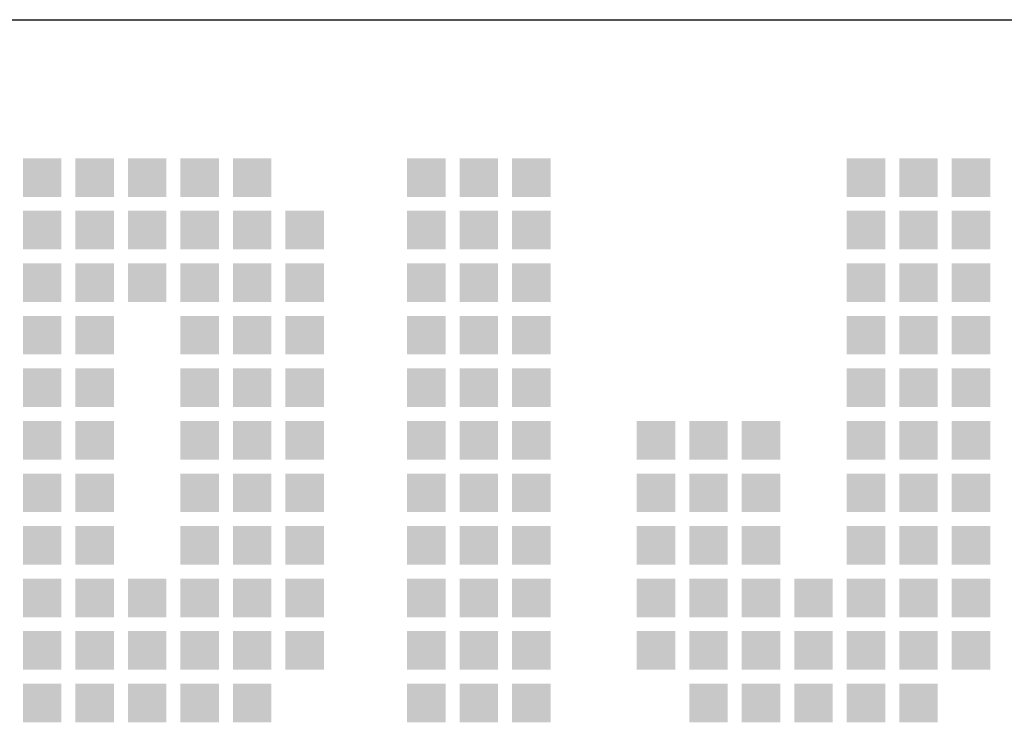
# Model space of a CAD drawing. Extents: x 0 to 84710, y 0 to 29700.
# Tile 33 of 38: x 79494 to 80814, y 5449 to 6390. Entities that reach past the tile are written whole.
import ezdxf
from ezdxf.enums import TextEntityAlignment as Align

# ---------------------------------------------------------------- set-up
doc = ezdxf.new("R2010")
doc.units = 0
doc.header["$LTSCALE"] = 100
for name, color, linetype in [('00att025', 2, 'Continuous'), ('00att035', 3, 'Continuous'), ('00att050', 4, 'Continuous'), ('BL$4----', 7, 'Continuous'), ('LAAG_1', 160, 'Continuous')]:
    doc.layers.add(name, color=color, linetype=linetype)
doc.styles.add('BURO-018', font='BUROFONT.shx', dxfattribs={"height": 180})
doc.styles.add('BURO-025', font='BUROFONT.shx', dxfattribs={"height": 250})
doc.styles.add('BURO-050', font='BUROFONT.shx', dxfattribs={"height": 500})

# ---------------------------------------------------------------- blocks, each defined once
blk = doc.blocks.new('STEMPEL GEERDIJK-NIEUW')
at = {"layer": 'LAAG_1', "ltscale": 0.22}
for points in [[(-52.122, 62.043), (-52.122, 61.526), (-51.605, 61.526), (-51.605, 62.043), (-51.644, 62.043)], [(-51.418, 62.043), (-51.418, 61.526), (-50.901, 61.526), (-50.901, 62.043), (-50.94, 62.043)], [(-50.714, 62.043), (-50.714, 61.526), (-50.197, 61.526), (-50.197, 62.043), (-50.236, 62.043)], [(-50.01, 62.043), (-50.01, 61.526), (-49.493, 61.526), (-49.493, 62.043), (-49.532, 62.043)], [(-49.306, 62.043), (-49.306, 61.526), (-48.789, 61.526), (-48.789, 62.043), (-48.828, 62.043)], [(-46.972, 62.043), (-46.972, 61.526), (-46.454, 61.526), (-46.454, 62.043), (-46.493, 62.043)], [(-46.268, 62.043), (-46.268, 61.526), (-45.751, 61.526), (-45.751, 62.043), (-45.789, 62.043)], [(-45.564, 62.043), (-45.564, 61.526), (-45.047, 61.526), (-45.047, 62.043), (-45.085, 62.043)], [(-41.078, 62.043), (-41.078, 61.526), (-40.56, 61.526), (-40.56, 62.043), (-40.599, 62.043)], [(-40.374, 62.043), (-40.374, 61.526), (-39.856, 61.526), (-39.856, 62.043), (-39.895, 62.043)], [(-39.67, 62.043), (-39.67, 61.526), (-39.152, 61.526), (-39.152, 62.043), (-39.191, 62.043)], [(-52.122, 61.339), (-52.122, 60.822), (-51.605, 60.822), (-51.605, 61.339), (-51.644, 61.339)], [(-51.418, 61.339), (-51.418, 60.822), (-50.901, 60.822), (-50.901, 61.339), (-50.94, 61.339)], [(-50.714, 61.339), (-50.714, 60.822), (-50.197, 60.822), (-50.197, 61.339), (-50.236, 61.339)], [(-50.01, 61.339), (-50.01, 60.822), (-49.493, 60.822), (-49.493, 61.339), (-49.532, 61.339)], [(-49.306, 61.339), (-49.306, 60.822), (-48.789, 60.822), (-48.789, 61.339), (-48.828, 61.339)], [(-48.602, 61.339), (-48.602, 60.822), (-48.085, 60.822), (-48.085, 61.339), (-48.124, 61.339)], [(-46.972, 61.339), (-46.972, 60.822), (-46.454, 60.822), (-46.454, 61.339), (-46.493, 61.339)], [(-46.268, 61.339), (-46.268, 60.822), (-45.751, 60.822), (-45.751, 61.339), (-45.789, 61.339)], [(-45.564, 61.339), (-45.564, 60.822), (-45.047, 60.822), (-45.047, 61.339), (-45.085, 61.339)], [(-41.078, 61.339), (-41.078, 60.822), (-40.56, 60.822), (-40.56, 61.339), (-40.599, 61.339)], [(-40.374, 61.339), (-40.374, 60.822), (-39.856, 60.822), (-39.856, 61.339), (-39.895, 61.339)], [(-39.67, 61.339), (-39.67, 60.822), (-39.152, 60.822), (-39.152, 61.339), (-39.191, 61.339)], [(-52.122, 60.635), (-52.122, 60.118), (-51.605, 60.118), (-51.605, 60.635), (-51.644, 60.635)], [(-51.418, 60.635), (-51.418, 60.118), (-50.901, 60.118), (-50.901, 60.635), (-50.94, 60.635)], [(-50.714, 60.635), (-50.714, 60.118), (-50.197, 60.118), (-50.197, 60.635), (-50.236, 60.635)], [(-50.01, 60.635), (-50.01, 60.118), (-49.493, 60.118), (-49.493, 60.635), (-49.532, 60.635)], [(-49.306, 60.635), (-49.306, 60.118), (-48.789, 60.118), (-48.789, 60.635), (-48.828, 60.635)], [(-48.602, 60.635), (-48.602, 60.118), (-48.085, 60.118), (-48.085, 60.635), (-48.124, 60.635)], [(-46.972, 60.635), (-46.972, 60.118), (-46.454, 60.118), (-46.454, 60.635), (-46.493, 60.635)], [(-46.268, 60.635), (-46.268, 60.118), (-45.751, 60.118), (-45.751, 60.635), (-45.789, 60.635)], [(-45.564, 60.635), (-45.564, 60.118), (-45.047, 60.118), (-45.047, 60.635), (-45.085, 60.635)], [(-41.078, 60.635), (-41.078, 60.118), (-40.56, 60.118), (-40.56, 60.635), (-40.599, 60.635)], [(-40.374, 60.635), (-40.374, 60.118), (-39.856, 60.118), (-39.856, 60.635), (-39.895, 60.635)], [(-39.67, 60.635), (-39.67, 60.118), (-39.152, 60.118), (-39.152, 60.635), (-39.191, 60.635)], [(-52.122, 59.931), (-52.122, 59.414), (-51.605, 59.414), (-51.605, 59.931), (-51.644, 59.931)], [(-51.418, 59.931), (-51.418, 59.414), (-50.901, 59.414), (-50.901, 59.931), (-50.94, 59.931)], [(-50.01, 59.931), (-50.01, 59.414), (-49.493, 59.414), (-49.493, 59.931), (-49.532, 59.931)], [(-49.306, 59.931), (-49.306, 59.414), (-48.789, 59.414), (-48.789, 59.931), (-48.828, 59.931)], [(-48.602, 59.931), (-48.602, 59.414), (-48.085, 59.414), (-48.085, 59.931), (-48.124, 59.931)], [(-46.972, 59.931), (-46.972, 59.414), (-46.454, 59.414), (-46.454, 59.931), (-46.493, 59.931)], [(-46.268, 59.931), (-46.268, 59.414), (-45.751, 59.414), (-45.751, 59.931), (-45.789, 59.931)], [(-45.564, 59.931), (-45.564, 59.414), (-45.047, 59.414), (-45.047, 59.931), (-45.085, 59.931)], [(-41.078, 59.931), (-41.078, 59.414), (-40.56, 59.414), (-40.56, 59.931), (-40.599, 59.931)], [(-40.374, 59.931), (-40.374, 59.414), (-39.856, 59.414), (-39.856, 59.931), (-39.895, 59.931)], [(-39.67, 59.931), (-39.67, 59.414), (-39.152, 59.414), (-39.152, 59.931), (-39.191, 59.931)], [(-52.122, 59.227), (-52.122, 58.71), (-51.605, 58.71), (-51.605, 59.227), (-51.644, 59.227)], [(-51.418, 59.227), (-51.418, 58.71), (-50.901, 58.71), (-50.901, 59.227), (-50.94, 59.227)], [(-50.01, 59.227), (-50.01, 58.71), (-49.493, 58.71), (-49.493, 59.227), (-49.532, 59.227)], [(-49.306, 59.227), (-49.306, 58.71), (-48.789, 58.71), (-48.789, 59.227), (-48.828, 59.227)], [(-48.602, 59.227), (-48.602, 58.71), (-48.085, 58.71), (-48.085, 59.227), (-48.124, 59.227)], [(-46.972, 59.227), (-46.972, 58.71), (-46.454, 58.71), (-46.454, 59.227), (-46.493, 59.227)], [(-46.268, 59.227), (-46.268, 58.71), (-45.751, 58.71), (-45.751, 59.227), (-45.789, 59.227)], [(-45.564, 59.227), (-45.564, 58.71), (-45.047, 58.71), (-45.047, 59.227), (-45.085, 59.227)], [(-41.078, 59.227), (-41.078, 58.71), (-40.56, 58.71), (-40.56, 59.227), (-40.599, 59.227)], [(-40.374, 59.227), (-40.374, 58.71), (-39.856, 58.71), (-39.856, 59.227), (-39.895, 59.227)], [(-39.67, 59.227), (-39.67, 58.71), (-39.152, 58.71), (-39.152, 59.227), (-39.191, 59.227)], [(-52.122, 58.523), (-52.122, 58.005), (-51.605, 58.005), (-51.605, 58.523), (-51.644, 58.523)], [(-51.418, 58.523), (-51.418, 58.005), (-50.901, 58.005), (-50.901, 58.523), (-50.94, 58.523)], [(-50.01, 58.523), (-50.01, 58.005), (-49.493, 58.005), (-49.493, 58.523), (-49.532, 58.523)], [(-49.306, 58.523), (-49.306, 58.005), (-48.789, 58.005), (-48.789, 58.523), (-48.828, 58.523)], [(-48.602, 58.523), (-48.602, 58.005), (-48.085, 58.005), (-48.085, 58.523), (-48.124, 58.523)], [(-46.972, 58.523), (-46.972, 58.005), (-46.454, 58.005), (-46.454, 58.523), (-46.493, 58.523)], [(-46.268, 58.523), (-46.268, 58.005), (-45.751, 58.005), (-45.751, 58.523), (-45.789, 58.523)], [(-45.564, 58.523), (-45.564, 58.005), (-45.047, 58.005), (-45.047, 58.523), (-45.085, 58.523)], [(-43.893, 58.523), (-43.893, 58.005), (-43.376, 58.005), (-43.376, 58.523), (-43.415, 58.523)], [(-43.189, 58.523), (-43.189, 58.005), (-42.672, 58.005), (-42.672, 58.523), (-42.711, 58.523)], [(-42.485, 58.523), (-42.485, 58.005), (-41.968, 58.005), (-41.968, 58.523), (-42.007, 58.523)], [(-41.078, 58.523), (-41.078, 58.005), (-40.56, 58.005), (-40.56, 58.523), (-40.599, 58.523)], [(-40.374, 58.523), (-40.374, 58.005), (-39.856, 58.005), (-39.856, 58.523), (-39.895, 58.523)], [(-39.67, 58.523), (-39.67, 58.005), (-39.152, 58.005), (-39.152, 58.523), (-39.191, 58.523)], [(-52.122, 57.819), (-52.122, 57.302), (-51.605, 57.302), (-51.605, 57.819), (-51.644, 57.819)], [(-51.418, 57.819), (-51.418, 57.302), (-50.901, 57.302), (-50.901, 57.819), (-50.94, 57.819)], [(-50.01, 57.819), (-50.01, 57.302), (-49.493, 57.302), (-49.493, 57.819), (-49.532, 57.819)], [(-49.306, 57.819), (-49.306, 57.302), (-48.789, 57.302), (-48.789, 57.819), (-48.828, 57.819)], [(-48.602, 57.819), (-48.602, 57.302), (-48.085, 57.302), (-48.085, 57.819), (-48.124, 57.819)], [(-46.972, 57.819), (-46.972, 57.302), (-46.454, 57.302), (-46.454, 57.819), (-46.493, 57.819)], [(-46.268, 57.819), (-46.268, 57.302), (-45.751, 57.302), (-45.751, 57.819), (-45.789, 57.819)], [(-45.564, 57.819), (-45.564, 57.302), (-45.047, 57.302), (-45.047, 57.819), (-45.085, 57.819)], [(-43.893, 57.819), (-43.893, 57.302), (-43.376, 57.302), (-43.376, 57.819), (-43.415, 57.819)], [(-43.189, 57.819), (-43.189, 57.302), (-42.672, 57.302), (-42.672, 57.819), (-42.711, 57.819)], [(-42.485, 57.819), (-42.485, 57.302), (-41.968, 57.302), (-41.968, 57.819), (-42.007, 57.819)], [(-41.078, 57.819), (-41.078, 57.302), (-40.56, 57.302), (-40.56, 57.819), (-40.599, 57.819)], [(-40.374, 57.819), (-40.374, 57.302), (-39.856, 57.302), (-39.856, 57.819), (-39.895, 57.819)], [(-39.67, 57.819), (-39.67, 57.302), (-39.152, 57.302), (-39.152, 57.819), (-39.191, 57.819)], [(-52.122, 57.115), (-52.122, 56.598), (-51.605, 56.598), (-51.605, 57.115), (-51.644, 57.115)], [(-51.418, 57.115), (-51.418, 56.598), (-50.901, 56.598), (-50.901, 57.115), (-50.94, 57.115)], [(-50.01, 57.115), (-50.01, 56.598), (-49.493, 56.598), (-49.493, 57.115), (-49.532, 57.115)], [(-49.306, 57.115), (-49.306, 56.598), (-48.789, 56.598), (-48.789, 57.115), (-48.828, 57.115)], [(-48.602, 57.115), (-48.602, 56.598), (-48.085, 56.598), (-48.085, 57.115), (-48.124, 57.115)], [(-46.972, 57.115), (-46.972, 56.598), (-46.454, 56.598), (-46.454, 57.115), (-46.493, 57.115)], [(-46.268, 57.115), (-46.268, 56.598), (-45.751, 56.598), (-45.751, 57.115), (-45.789, 57.115)], [(-45.564, 57.115), (-45.564, 56.598), (-45.047, 56.598), (-45.047, 57.115), (-45.085, 57.115)], [(-43.893, 57.115), (-43.893, 56.598), (-43.376, 56.598), (-43.376, 57.115), (-43.415, 57.115)], [(-43.189, 57.115), (-43.189, 56.598), (-42.672, 56.598), (-42.672, 57.115), (-42.711, 57.115)], [(-42.485, 57.115), (-42.485, 56.598), (-41.968, 56.598), (-41.968, 57.115), (-42.007, 57.115)], [(-41.078, 57.115), (-41.078, 56.598), (-40.56, 56.598), (-40.56, 57.115), (-40.599, 57.115)], [(-40.374, 57.115), (-40.374, 56.598), (-39.856, 56.598), (-39.856, 57.115), (-39.895, 57.115)], [(-39.67, 57.115), (-39.67, 56.598), (-39.152, 56.598), (-39.152, 57.115), (-39.191, 57.115)], [(-52.122, 56.411), (-52.122, 55.894), (-51.605, 55.894), (-51.605, 56.411), (-51.644, 56.411)], [(-51.418, 56.411), (-51.418, 55.894), (-50.901, 55.894), (-50.901, 56.411), (-50.94, 56.411)], [(-50.714, 56.411), (-50.714, 55.894), (-50.197, 55.894), (-50.197, 56.411), (-50.236, 56.411)], [(-50.01, 56.411), (-50.01, 55.894), (-49.493, 55.894), (-49.493, 56.411), (-49.532, 56.411)], [(-49.306, 56.411), (-49.306, 55.894), (-48.789, 55.894), (-48.789, 56.411), (-48.828, 56.411)], [(-48.602, 56.411), (-48.602, 55.894), (-48.085, 55.894), (-48.085, 56.411), (-48.124, 56.411)], [(-46.972, 56.411), (-46.972, 55.894), (-46.454, 55.894), (-46.454, 56.411), (-46.493, 56.411)], [(-46.268, 56.411), (-46.268, 55.894), (-45.751, 55.894), (-45.751, 56.411), (-45.789, 56.411)], [(-45.564, 56.411), (-45.564, 55.894), (-45.047, 55.894), (-45.047, 56.411), (-45.085, 56.411)], [(-43.893, 56.411), (-43.893, 55.894), (-43.376, 55.894), (-43.376, 56.411), (-43.415, 56.411)], [(-43.189, 56.411), (-43.189, 55.894), (-42.672, 55.894), (-42.672, 56.411), (-42.711, 56.411)], [(-42.485, 56.411), (-42.485, 55.894), (-41.968, 55.894), (-41.968, 56.411), (-42.007, 56.411)], [(-41.781, 56.411), (-41.781, 55.894), (-41.264, 55.894), (-41.264, 56.411), (-41.303, 56.411)], [(-41.078, 56.411), (-41.078, 55.894), (-40.56, 55.894), (-40.56, 56.411), (-40.599, 56.411)], [(-40.374, 56.411), (-40.374, 55.894), (-39.856, 55.894), (-39.856, 56.411), (-39.895, 56.411)], [(-39.67, 56.411), (-39.67, 55.894), (-39.152, 55.894), (-39.152, 56.411), (-39.191, 56.411)], [(-52.122, 55.707), (-52.122, 55.189), (-51.605, 55.189), (-51.605, 55.707), (-51.644, 55.707)], [(-51.418, 55.707), (-51.418, 55.189), (-50.901, 55.189), (-50.901, 55.707), (-50.94, 55.707)], [(-50.714, 55.707), (-50.714, 55.189), (-50.197, 55.189), (-50.197, 55.707), (-50.236, 55.707)], [(-50.01, 55.707), (-50.01, 55.189), (-49.493, 55.189), (-49.493, 55.707), (-49.532, 55.707)], [(-49.306, 55.707), (-49.306, 55.189), (-48.789, 55.189), (-48.789, 55.707), (-48.828, 55.707)], [(-48.602, 55.707), (-48.602, 55.189), (-48.085, 55.189), (-48.085, 55.707), (-48.124, 55.707)], [(-46.972, 55.707), (-46.972, 55.189), (-46.454, 55.189), (-46.454, 55.707), (-46.493, 55.707)], [(-46.268, 55.707), (-46.268, 55.189), (-45.751, 55.189), (-45.751, 55.707), (-45.789, 55.707)], [(-45.564, 55.707), (-45.564, 55.189), (-45.047, 55.189), (-45.047, 55.707), (-45.085, 55.707)], [(-43.893, 55.707), (-43.893, 55.189), (-43.376, 55.189), (-43.376, 55.707), (-43.415, 55.707)], [(-43.189, 55.707), (-43.189, 55.189), (-42.672, 55.189), (-42.672, 55.707), (-42.711, 55.707)], [(-42.485, 55.707), (-42.485, 55.189), (-41.968, 55.189), (-41.968, 55.707), (-42.007, 55.707)], [(-41.781, 55.707), (-41.781, 55.189), (-41.264, 55.189), (-41.264, 55.707), (-41.303, 55.707)], [(-41.078, 55.707), (-41.078, 55.189), (-40.56, 55.189), (-40.56, 55.707), (-40.599, 55.707)], [(-40.374, 55.707), (-40.374, 55.189), (-39.856, 55.189), (-39.856, 55.707), (-39.895, 55.707)], [(-39.67, 55.707), (-39.67, 55.189), (-39.152, 55.189), (-39.152, 55.707), (-39.191, 55.707)], [(-52.122, 55.003), (-52.122, 54.485), (-51.605, 54.485), (-51.605, 55.003), (-51.644, 55.003)], [(-51.418, 55.003), (-51.418, 54.485), (-50.901, 54.485), (-50.901, 55.003), (-50.94, 55.003)], [(-50.714, 55.003), (-50.714, 54.485), (-50.197, 54.485), (-50.197, 55.003), (-50.236, 55.003)], [(-50.01, 55.003), (-50.01, 54.485), (-49.493, 54.485), (-49.493, 55.003), (-49.532, 55.003)], [(-49.306, 55.003), (-49.306, 54.485), (-48.789, 54.485), (-48.789, 55.003), (-48.828, 55.003)], [(-46.972, 55.003), (-46.972, 54.485), (-46.454, 54.485), (-46.454, 55.003), (-46.493, 55.003)], [(-46.268, 55.003), (-46.268, 54.485), (-45.751, 54.485), (-45.751, 55.003), (-45.789, 55.003)], [(-45.564, 55.003), (-45.564, 54.485), (-45.047, 54.485), (-45.047, 55.003), (-45.085, 55.003)], [(-43.189, 55.003), (-43.189, 54.485), (-42.672, 54.485), (-42.672, 55.003), (-42.711, 55.003)], [(-42.485, 55.003), (-42.485, 54.485), (-41.968, 54.485), (-41.968, 55.003), (-42.007, 55.003)], [(-41.781, 55.003), (-41.781, 54.485), (-41.264, 54.485), (-41.264, 55.003), (-41.303, 55.003)], [(-41.078, 55.003), (-41.078, 54.485), (-40.56, 54.485), (-40.56, 55.003), (-40.599, 55.003)], [(-40.374, 55.003), (-40.374, 54.485), (-39.856, 54.485), (-39.856, 55.003), (-39.895, 55.003)]]:
    blk.add_hatch(color=154, dxfattribs=at).paths.add_polyline_path(points)
at = {"color": 5, "ltscale": 0.5}
blk.add_line((-209.9, 63.9), (-9.9, 63.9), dxfattribs=at)
at = {"color": 1, "ltscale": 0.5, "style": 'BURO-018'}
for tag, p in [('DIVERSEN', (-68.9, 28.9)), ('AANTALBLAD', (-22.9, 28.9))]:
    blk.add_attdef(tag, p, '', height=2, dxfattribs=at)
at = {"layer": '00att025', "color": 1, "linetype": 'Continuous', "style": 'BURO-018'}
for tag, p in [('WZ_GOEDC', (-230.84, 55.442)), ('WZ_GOEDA', (-218.863, 55.442)), ('WZ_GOEDB', (-225.315, 55.031)), ('WZ_INITSC', (-230.84, 40.332)), ('WZ_INITSB', (-224.737, 40.332)), ('WZ_INITSA', (-218.863, 40.332)), ('WZ_DATUMC', (-230.84, 17.774)), ('WZ_DATUMB', (-224.737, 17.774)), ('WZ_DATUMA', (-218.863, 17.774)), ('WZ_CODEC', (-230.84, 10.751)), ('WZ_CODEB', (-224.737, 10.751)), ('WZ_CODEA', (-218.863, 10.751))]:
    blk.add_attdef(tag, text='', height=1.8, rotation=90, dxfattribs=at).set_placement(p, align=Align.MIDDLE_LEFT)
at = {"layer": '00att025', "color": 1, "linetype": 'Continuous'}
for tag, p, height, style in [('TKSCHAAL', (-194.804, 59.901), 2, 'BURO-018'), ('PRDATUM', (-199.225, 49.917), 1.8, 'BURO-018'), ('PRPRLEID', (-179.438, 45.409), 1.8, 'BURO-018'), ('PROPDRGVR1', (-191.434, 32.851), 2.2, 'BURO-025'), ('TK1OMSCHR', (-191.287, 27.025), 2.2, 'BURO-025'), ('TK2OMSCHR', (-191.169, 20.919), 2.2, 'BURO-025'), ('TKFILE', (-63.112, 11.291), 2, 'BURO-018')]:
    blk.add_attdef(tag, p, '', height=height, dxfattribs=dict(at, style=style))
at = {"layer": '00att025', "color": 2, "linetype": 'Continuous'}
for tag, p, height, style in [('PRVRIJ5', (-150.129, 51.989), 2.5, 'BURO-025'), ('PRVRIJ6', (-150.142, 46.083), 2.5, 'BURO-025'), ('PRNUMMER', (-70.447, 33.854), 3.5, 'BURO-050'), ('TKFORMAAT', (-82.528, 17.509), 4, 'BURO-025')]:
    blk.add_attdef(tag, p, '', height=height, dxfattribs=dict(at, style=style))
at = {"layer": '00att025', "color": 1, "linetype": 'Continuous', "style": 'BURO-018'}
blk.add_attdef('TKINIT', text='', height=1.8, dxfattribs=at).set_placement((-179.711, 50.878), align=Align.MIDDLE_LEFT)
at = {"layer": '00att025', "color": 3, "linetype": 'Continuous', "ltscale": 25, "style": 'BURO-025'}
blk.add_attdef('TKFASE', text='', height=4, dxfattribs=at).set_placement((-71.405, 19.481), align=Align.MIDDLE_LEFT)
at = {"layer": '00att035', "color": 2, "linetype": 'Continuous', "style": 'BURO-025'}
blk.add_attdef('PROMSCHR', (-149.998, 57.146), '', height=2.5, dxfattribs=at)
at = {"layer": '00att050', "color": 2, "linetype": 'Continuous', "style": 'BURO-025'}
blk.add_attdef('TKTEKNR', text='', height=4, dxfattribs=at).set_placement((-19.639, 19.603), align=Align.MIDDLE_LEFT)

msp = doc.modelspace()

# ---------------------------------------------------------------- block references
at = {"layer": 'BL$4----', "xscale": 100, "yscale": 100}
msp.add_blockref('STEMPEL GEERDIJK-NIEUW', (84710.2, 0), dxfattribs=at)

doc.saveas('drawing.dxf')
